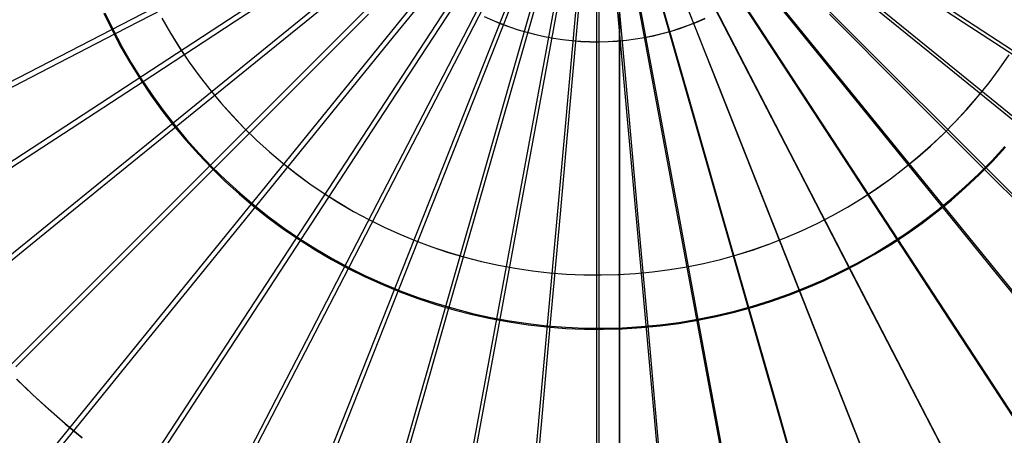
# Model space of a CAD drawing. Header units: millimetres. Extents: x 20498 to 21098, y 1199 to 1799.
# Tile 51 of 110: x 20725 to 20849, y 1417 to 1469. Entities that reach past the tile are written whole.
import ezdxf

# ---------------------------------------------------------------- set-up
doc = ezdxf.new("R2010")
doc.units = ezdxf.units.MM
doc.layers.add('Rico Pouf Ferm Living', color=7, linetype='Continuous', true_color=0x000000)

msp = doc.modelspace()

# ---------------------------------------------------------------- linework, layer by layer
at = {"layer": 'Rico Pouf Ferm Living'}
for p, q in [((20800.56, 1269.55, 65.24), (20800.56, 1728.9, 65.19)), ((20800.53, 1284.02, 0.02), (20800.53, 1714.45, -0.02)), ((20800.53, 1284.01, 10.81), (20800.53, 1714.44, 10.76)), ((20800.55, 1392.9, 33.66), (20800.55, 1605.56, 33.63)), ((20632.98, 1414.14, 54.98), (20797.32, 1499.11, 54.68)), ((20642.49, 1397.84, 54.96), (20797.34, 1499.08, 54.68)), ((20653.73, 1382.43, 54.94), (20797.36, 1499.04, 54.68)), ((20666.57, 1368.19, 54.92), (20797.39, 1499.01, 54.68)), ((20680.81, 1355.35, 54.9), (20797.42, 1498.98, 54.68)), ((20696.22, 1344.11, 54.88), (20797.46, 1498.96, 54.68)), ((20712.52, 1334.6, 54.87), (20797.49, 1498.94, 54.68)), ((20729.43, 1326.91, 54.87), (20797.53, 1498.92, 54.68)), ((20746.66, 1321.04, 54.87), (20797.57, 1498.91, 54.68)), ((20763.94, 1316.98, 54.87), (20797.6, 1498.9, 54.68)), ((20781.02, 1314.64, 54.87), (20797.64, 1498.9, 54.68)), ((20797.68, 1313.85, 52.88), (20797.67, 1499.3, 52.68)), ((20797.68, 1313.89, 54.88), (20797.68, 1498.89, 54.68)), ((20814.34, 1314.64, 54.88), (20797.71, 1498.9, 54.68)), ((20831.42, 1316.98, 54.9), (20797.75, 1498.9, 54.68)), ((20848.69, 1321.05, 54.91), (20797.79, 1498.91, 54.68)), ((20865.93, 1326.91, 54.93), (20797.83, 1498.92, 54.68)), ((20882.84, 1334.6, 54.95), (20797.86, 1498.94, 54.68)), ((20899.14, 1344.11, 54.98), (20797.9, 1498.96, 54.68)), ((20914.54, 1355.35, 55.01), (20797.93, 1498.99, 54.68)), ((20928.78, 1368.19, 55.04), (20797.96, 1499.01, 54.68)), ((20941.62, 1382.43, 55.07), (20797.99, 1499.04, 54.68)), ((20952.87, 1397.84, 55.1), (20798.02, 1499.08, 54.68)), ((20789.47, 1488.23, 420.95), (20772.17, 1466.93, 420.26)), ((20790.59, 1487.42, 420.95), (20775.57, 1464.45, 420.26)), ((20805.28, 1487.42, 420.96), (20820.29, 1464.45, 420.28)), ((20806.39, 1488.23, 420.96), (20823.69, 1466.93, 420.28)), ((20791.77, 1486.73, 420.95), (20779.16, 1462.35, 420.25)), ((20792.99, 1486.17, 420.95), (20782.89, 1460.66, 420.25)), ((20802.87, 1486.17, 420.95), (20812.97, 1460.66, 420.27)), ((20804.1, 1486.73, 420.96), (20816.7, 1462.35, 420.27)), ((20794.24, 1485.75, 420.95), (20786.69, 1459.36, 420.25)), ((20795.49, 1485.45, 420.95), (20790.5, 1458.47, 420.25)), ((20796.73, 1485.28, 420.95), (20794.26, 1457.95, 420.25)), ((20797.93, 1485.23, 420.95), (20797.93, 1457.79, 420.25)), ((20797.93, 1485.21, 422.95), (20797.93, 1457.72, 422.25)), ((20799.14, 1485.28, 420.95), (20801.6, 1457.95, 420.26)), ((20800.37, 1485.45, 420.95), (20805.37, 1458.47, 420.26)), ((20801.63, 1485.75, 420.95), (20809.18, 1459.36, 420.26)), ((20763.73, 1476.29, 420.27), (20752.24, 1468.78, 419.61)), ((20832.13, 1476.29, 420.3), (20843.62, 1468.78, 419.65)), ((20749.44, 1473.58, 419.62), (20737.3, 1467.31, 418.7)), ((20766.21, 1472.89, 420.27), (20755.55, 1464.24, 419.6)), ((20829.66, 1472.89, 420.3), (20840.31, 1464.24, 419.64)), ((20735.89, 1469.9, 420.7), (20736.92, 1467.76, 420.7)), ((20736.01, 1469.96, 418.7), (20737.04, 1467.83, 418.7)), ((20743.17, 1469.29, 52.42), (20744.24, 1467.41, 52.42)), ((20743.17, 1469.28, 54.42), (20744.24, 1467.41, 54.42)), ((20769.04, 1469.76, 420.26), (20759.33, 1460.05, 419.59)), ((20783.55, 1469.5, 52.51), (20784.59, 1469.03, 52.51)), ((20783.55, 1469.49, 54.51), (20784.59, 1469.02, 54.51)), ((20784.59, 1469.03, 52.51), (20785.65, 1468.59, 52.51)), ((20784.59, 1469.02, 54.51), (20785.65, 1468.58, 54.51)), ((20810.23, 1468.8, 52.52), (20811.28, 1469.26, 52.52)), ((20810.23, 1468.79, 54.52), (20811.28, 1469.25, 54.52)), ((20826.83, 1469.76, 420.29), (20836.53, 1460.05, 419.63)), ((20736.92, 1467.76, 420.7), (20738.03, 1465.66, 420.69)), ((20737.04, 1467.83, 418.7), (20738.14, 1465.73, 418.7)), ((20752.24, 1468.78, 419.61), (20740.8, 1461.31, 418.69)), ((20785.65, 1468.59, 52.51), (20786.72, 1468.19, 52.51)), ((20785.65, 1468.58, 54.51), (20786.72, 1468.18, 54.51)), ((20786.72, 1468.19, 52.51), (20787.81, 1467.83, 52.51)), ((20786.72, 1468.18, 54.51), (20787.81, 1467.82, 54.51)), ((20787.81, 1467.83, 52.51), (20788.91, 1467.51, 52.51)), ((20787.81, 1467.82, 54.51), (20788.91, 1467.5, 54.51)), ((20805.89, 1467.36, 52.51), (20806.99, 1467.66, 52.52)), ((20805.89, 1467.35, 54.51), (20806.99, 1467.65, 54.52)), ((20806.99, 1467.66, 52.52), (20808.08, 1468.01, 52.52)), ((20806.99, 1467.65, 54.52), (20808.09, 1468, 54.52)), ((20808.08, 1468.01, 52.52), (20809.16, 1468.39, 52.52)), ((20808.09, 1468, 54.52), (20809.17, 1468.38, 54.52)), ((20809.16, 1468.39, 52.52), (20810.23, 1468.8, 52.52)), ((20809.17, 1468.38, 54.52), (20810.23, 1468.79, 54.52)), ((20843.62, 1468.78, 419.65), (20855.06, 1461.31, 418.74)), ((20737.3, 1467.31, 418.7), (20726.71, 1461.83, 417.66)), ((20744.24, 1467.41, 54.42), (20745.38, 1465.57, 54.41)), ((20744.24, 1467.41, 52.42), (20745.38, 1465.58, 52.41)), ((20772.17, 1466.93, 420.26), (20763.52, 1456.27, 419.59)), ((20788.91, 1467.51, 52.51), (20790.02, 1467.22, 52.51)), ((20788.91, 1467.5, 54.51), (20790.02, 1467.21, 54.51)), ((20790.02, 1467.22, 52.51), (20791.13, 1466.97, 52.51)), ((20790.02, 1467.21, 54.51), (20791.14, 1466.97, 54.51)), ((20791.13, 1466.97, 52.51), (20792.26, 1466.77, 52.51)), ((20791.14, 1466.97, 54.51), (20792.26, 1466.76, 54.51)), ((20792.26, 1466.77, 52.51), (20793.39, 1466.6, 52.51)), ((20792.26, 1466.76, 54.51), (20793.39, 1466.59, 54.51)), ((20793.39, 1466.6, 52.51), (20794.53, 1466.47, 52.51)), ((20793.39, 1466.59, 54.51), (20794.53, 1466.46, 54.51)), ((20794.53, 1466.47, 52.51), (20795.67, 1466.38, 52.51)), ((20794.53, 1466.46, 54.51), (20795.67, 1466.37, 54.51)), ((20795.67, 1466.38, 52.51), (20796.82, 1466.33, 52.51)), ((20795.67, 1466.37, 54.51), (20796.82, 1466.32, 54.51)), ((20799.11, 1466.35, 52.51), (20800.25, 1466.42, 52.51)), ((20799.11, 1466.34, 54.51), (20800.25, 1466.41, 54.51)), ((20800.25, 1466.42, 52.51), (20801.39, 1466.53, 52.51)), ((20800.25, 1466.41, 54.51), (20801.39, 1466.52, 54.51)), ((20801.39, 1466.53, 52.51), (20802.52, 1466.68, 52.51)), ((20801.39, 1466.52, 54.51), (20802.53, 1466.67, 54.51)), ((20802.52, 1466.68, 52.51), (20803.65, 1466.87, 52.51)), ((20802.53, 1466.67, 54.51), (20803.65, 1466.86, 54.51)), ((20803.65, 1466.87, 52.51), (20804.77, 1467.09, 52.51)), ((20803.65, 1466.86, 54.51), (20804.78, 1467.08, 54.51)), ((20804.77, 1467.09, 52.51), (20805.89, 1467.36, 52.51)), ((20804.78, 1467.08, 54.51), (20805.89, 1467.35, 54.51)), ((20823.69, 1466.93, 420.28), (20832.34, 1456.27, 419.62)), ((20738.03, 1465.66, 420.69), (20739.21, 1463.61, 420.69)), ((20738.14, 1465.73, 418.7), (20739.32, 1463.68, 418.69)), ((20745.38, 1465.58, 52.41), (20746.59, 1463.78, 52.41)), ((20745.38, 1465.57, 54.41), (20746.58, 1463.78, 54.41)), ((20796.82, 1466.33, 52.51), (20797.96, 1466.32, 52.51)), ((20796.82, 1466.32, 54.51), (20797.96, 1466.31, 54.51)), ((20797.96, 1466.32, 52.51), (20799.11, 1466.35, 52.51)), ((20797.96, 1466.31, 54.51), (20799.11, 1466.34, 54.51)), ((20755.55, 1464.24, 419.6), (20744.94, 1455.64, 418.68)), ((20775.57, 1464.45, 420.26), (20768.06, 1452.96, 419.59)), ((20820.29, 1464.45, 420.28), (20827.8, 1452.96, 419.61)), ((20840.31, 1464.24, 419.64), (20850.92, 1455.64, 418.73)), ((20848.14, 1462.9, 52.46), (20849.37, 1464.68, 52.46)), ((20848.14, 1462.9, 54.46), (20849.38, 1464.67, 54.46)), ((20739.21, 1463.61, 420.69), (20740.46, 1461.59, 420.69)), ((20739.32, 1463.68, 418.69), (20740.57, 1461.66, 418.69)), ((20746.58, 1463.78, 54.41), (20747.85, 1462.03, 54.41)), ((20746.59, 1463.78, 52.41), (20747.85, 1462.03, 52.41)), ((20846.85, 1461.17, 54.45), (20848.14, 1462.9, 54.46)), ((20846.85, 1461.17, 52.45), (20848.14, 1462.9, 52.46)), ((20726.71, 1461.83, 417.66), (20716.4, 1456.5, 416.42)), ((20740.46, 1461.59, 420.69), (20741.78, 1459.62, 420.68)), ((20740.57, 1461.66, 418.69), (20741.89, 1459.69, 418.69)), ((20747.85, 1462.03, 54.41), (20749.17, 1460.32, 54.41)), ((20747.85, 1462.03, 52.41), (20749.17, 1460.33, 52.41)), ((20779.16, 1462.35, 420.25), (20772.86, 1450.16, 419.58)), ((20816.7, 1462.35, 420.27), (20823.01, 1450.16, 419.61)), ((20740.8, 1461.31, 418.69), (20730.82, 1454.78, 417.65)), ((20749.17, 1460.33, 52.41), (20750.55, 1458.67, 52.4)), ((20749.17, 1460.32, 54.41), (20750.55, 1458.66, 54.4)), ((20782.89, 1460.66, 420.25), (20777.84, 1447.89, 419.58)), ((20812.97, 1460.66, 420.27), (20818.03, 1447.89, 419.6)), ((20845.49, 1459.49, 52.45), (20846.85, 1461.17, 52.45)), ((20845.5, 1459.49, 54.45), (20846.85, 1461.17, 54.45)), ((20741.78, 1459.62, 420.68), (20743.17, 1457.69, 420.68)), ((20741.89, 1459.69, 418.69), (20743.28, 1457.77, 418.69)), ((20759.33, 1460.05, 419.59), (20749.67, 1450.39, 418.67)), ((20786.69, 1459.36, 420.25), (20782.91, 1446.17, 419.58)), ((20809.18, 1459.36, 420.26), (20812.95, 1446.17, 419.59)), ((20836.53, 1460.05, 419.63), (20846.19, 1450.39, 418.72)), ((20844.08, 1457.85, 52.44), (20845.49, 1459.49, 52.45)), ((20844.09, 1457.85, 54.44), (20845.5, 1459.49, 54.45)), ((20743.28, 1457.77, 418.69), (20744.73, 1455.9, 418.68)), ((20750.55, 1458.67, 52.4), (20751.99, 1457.06, 52.4)), ((20750.55, 1458.66, 54.4), (20751.99, 1457.05, 54.4)), ((20790.5, 1458.47, 420.25), (20788, 1444.97, 419.58)), ((20794.26, 1457.95, 420.25), (20793.03, 1444.28, 419.58)), ((20797.93, 1457.79, 420.25), (20797.93, 1444.06, 419.58)), ((20801.6, 1457.95, 420.26), (20802.84, 1444.28, 419.59)), ((20805.37, 1458.47, 420.26), (20807.87, 1444.97, 419.59)), ((20842.62, 1456.26, 54.44), (20844.09, 1457.85, 54.44)), ((20842.62, 1456.27, 52.44), (20844.08, 1457.85, 52.44)), ((20743.17, 1457.69, 420.68), (20744.63, 1455.82, 420.68)), ((20751.99, 1457.06, 52.4), (20753.49, 1455.5, 52.4)), ((20751.99, 1457.05, 54.4), (20753.49, 1455.49, 54.4)), ((20797.93, 1457.72, 422.25), (20797.93, 1443.96, 421.58)), ((20744.94, 1455.64, 418.68), (20735.68, 1448.12, 417.64)), ((20744.63, 1455.82, 420.68), (20746.15, 1453.99, 420.67)), ((20744.73, 1455.9, 418.68), (20746.24, 1454.08, 418.68)), ((20753.49, 1455.5, 52.4), (20755.03, 1453.99, 52.4)), ((20753.49, 1455.49, 54.4), (20755.03, 1453.98, 54.4)), ((20763.52, 1456.27, 419.59), (20754.91, 1445.67, 418.67)), ((20832.34, 1456.27, 419.62), (20840.95, 1445.67, 418.71)), ((20841.1, 1454.74, 52.44), (20842.62, 1456.27, 52.44)), ((20841.1, 1454.73, 54.44), (20842.62, 1456.26, 54.44)), ((20730.82, 1454.78, 417.65), (20721.11, 1448.44, 416.41)), ((20746.24, 1454.08, 418.68), (20747.82, 1452.31, 418.68)), ((20839.52, 1453.26, 52.43), (20841.1, 1454.74, 52.44)), ((20839.53, 1453.25, 54.43), (20841.1, 1454.73, 54.44)), ((20746.15, 1453.99, 420.67), (20747.73, 1452.22, 420.67)), ((20755.03, 1453.99, 52.4), (20756.63, 1452.54, 52.39)), ((20755.03, 1453.98, 54.4), (20756.63, 1452.53, 54.39)), ((20768.06, 1452.96, 419.59), (20760.58, 1441.53, 418.66)), ((20827.8, 1452.96, 419.61), (20835.28, 1441.53, 418.7)), ((20837.9, 1451.83, 52.43), (20839.52, 1453.26, 52.43)), ((20837.9, 1451.82, 54.43), (20839.53, 1453.25, 54.43)), ((20847.23, 1451.45, 418.72), (20848.84, 1453.19, 418.73)), ((20847.32, 1451.36, 420.72), (20848.93, 1453.1, 420.72)), ((20747.73, 1452.22, 420.67), (20749.37, 1450.51, 420.67)), ((20747.82, 1452.31, 418.68), (20749.46, 1450.6, 418.68)), ((20756.63, 1452.54, 52.39), (20758.28, 1451.14, 52.39)), ((20756.63, 1452.53, 54.39), (20758.28, 1451.13, 54.39)), ((20836.23, 1450.46, 52.43), (20837.9, 1451.83, 52.43)), ((20836.23, 1450.46, 54.43), (20837.9, 1451.82, 54.43)), ((20749.67, 1450.39, 418.67), (20741.23, 1441.96, 417.63)), ((20749.37, 1450.51, 420.67), (20751.07, 1448.85, 420.67)), ((20749.46, 1450.6, 418.68), (20751.16, 1448.95, 418.67)), ((20758.28, 1451.14, 52.39), (20759.98, 1449.8, 52.39)), ((20758.28, 1451.13, 54.39), (20759.97, 1449.8, 54.39)), ((20834.51, 1449.15, 54.42), (20836.23, 1450.46, 54.43)), ((20834.51, 1449.15, 52.42), (20836.23, 1450.46, 52.43)), ((20845.56, 1449.77, 418.72), (20847.23, 1451.45, 418.72)), ((20845.65, 1449.67, 420.71), (20847.32, 1451.36, 420.72)), ((20846.19, 1450.39, 418.72), (20854.63, 1441.96, 417.69)), ((20759.97, 1449.8, 54.39), (20761.72, 1448.52, 54.39)), ((20759.98, 1449.8, 52.39), (20761.72, 1448.52, 52.39)), ((20772.86, 1450.16, 419.58), (20766.58, 1438.03, 418.66)), ((20823.01, 1450.16, 419.61), (20829.28, 1438.03, 418.69)), ((20832.75, 1447.9, 54.42), (20834.51, 1449.15, 54.42)), ((20832.75, 1447.91, 52.42), (20834.51, 1449.15, 52.42)), ((20843.83, 1448.15, 418.71), (20845.56, 1449.77, 418.72)), ((20843.92, 1448.05, 420.71), (20845.65, 1449.67, 420.71)), ((20735.68, 1448.12, 417.64), (20726.68, 1440.81, 416.4)), ((20751.07, 1448.85, 420.67), (20752.83, 1447.25, 420.67)), ((20751.16, 1448.95, 418.67), (20752.91, 1447.36, 418.67)), ((20761.72, 1448.52, 54.39), (20763.5, 1447.3, 54.39)), ((20761.72, 1448.52, 52.39), (20763.5, 1447.31, 52.39)), ((20777.84, 1447.89, 419.58), (20772.81, 1435.2, 418.66)), ((20818.03, 1447.89, 419.6), (20823.05, 1435.2, 418.68)), ((20830.94, 1446.72, 52.42), (20832.75, 1447.91, 52.42)), ((20830.95, 1446.71, 54.42), (20832.75, 1447.9, 54.42)), ((20842.05, 1446.58, 418.71), (20843.83, 1448.15, 418.71)), ((20842.14, 1446.48, 420.71), (20843.92, 1448.05, 420.71)), ((20752.83, 1447.25, 420.67), (20754.64, 1445.72, 420.66)), ((20752.91, 1447.36, 418.67), (20754.72, 1445.82, 418.67)), ((20763.5, 1447.31, 52.39), (20765.33, 1446.15, 52.39)), ((20763.5, 1447.3, 54.39), (20765.32, 1446.14, 54.39)), ((20829.1, 1445.6, 52.42), (20830.94, 1446.72, 52.42)), ((20829.1, 1445.59, 54.42), (20830.95, 1446.71, 54.42)), ((20754.91, 1445.67, 418.67), (20747.39, 1436.41, 417.63)), ((20754.64, 1445.72, 420.66), (20756.5, 1444.25, 420.66)), ((20754.72, 1445.82, 418.67), (20756.58, 1444.36, 418.67)), ((20765.32, 1446.14, 54.39), (20767.19, 1445.05, 54.39)), ((20765.33, 1446.15, 52.39), (20767.19, 1445.06, 52.39)), ((20782.91, 1446.17, 419.58), (20779.15, 1433.04, 418.66)), ((20812.95, 1446.17, 419.59), (20816.71, 1433.04, 418.67)), ((20827.21, 1444.54, 52.41), (20829.1, 1445.6, 52.42)), ((20827.22, 1444.53, 54.41), (20829.1, 1445.59, 54.42)), ((20840.22, 1445.08, 418.71), (20842.05, 1446.58, 418.71)), ((20840.3, 1444.98, 420.7), (20842.14, 1446.48, 420.71)), ((20840.95, 1445.67, 418.71), (20848.47, 1436.41, 417.67)), ((20756.5, 1444.25, 420.66), (20758.41, 1442.84, 420.66)), ((20756.58, 1444.36, 418.67), (20758.49, 1442.95, 418.67)), ((20767.19, 1445.06, 52.39), (20769.09, 1444.03, 52.39)), ((20767.19, 1445.05, 54.39), (20769.09, 1444.03, 54.39)), ((20788, 1444.97, 419.58), (20785.51, 1431.54, 418.66)), ((20793.03, 1444.28, 419.58), (20791.8, 1430.68, 418.66)), ((20802.84, 1444.28, 419.59), (20804.06, 1430.68, 418.66)), ((20807.87, 1444.97, 419.59), (20810.35, 1431.54, 418.67)), ((20825.3, 1443.55, 52.41), (20827.21, 1444.54, 52.41)), ((20825.3, 1443.54, 54.41), (20827.22, 1444.53, 54.41)), ((20838.33, 1443.65, 418.7), (20840.22, 1445.08, 418.71)), ((20838.41, 1443.54, 420.7), (20840.3, 1444.98, 420.7)), ((20758.49, 1442.95, 418.67), (20760.44, 1441.62, 418.66)), ((20769.09, 1444.03, 54.39), (20771.03, 1443.07, 54.38)), ((20769.09, 1444.03, 52.39), (20771.03, 1443.08, 52.38)), ((20771.03, 1443.08, 52.38), (20772.99, 1442.18, 52.38)), ((20771.03, 1443.07, 54.38), (20772.99, 1442.18, 54.38)), ((20797.93, 1444.06, 419.58), (20797.93, 1430.4, 418.66)), ((20797.93, 1443.96, 421.58), (20797.93, 1430.27, 420.66)), ((20823.34, 1442.62, 52.41), (20825.3, 1443.55, 52.41)), ((20823.35, 1442.62, 54.41), (20825.3, 1443.54, 54.41)), ((20836.4, 1442.28, 418.7), (20838.33, 1443.65, 418.7)), ((20836.48, 1442.17, 420.69), (20838.41, 1443.54, 420.7)), ((20741.23, 1441.96, 417.63), (20733.03, 1433.76, 416.39)), ((20758.41, 1442.84, 420.66), (20760.37, 1441.51, 420.66)), ((20772.99, 1442.18, 54.38), (20774.99, 1441.36, 54.38)), ((20772.99, 1442.18, 52.38), (20774.99, 1441.36, 52.38)), ((20819.35, 1440.97, 54.4), (20821.36, 1441.76, 54.4)), ((20819.35, 1440.98, 52.4), (20821.36, 1441.76, 52.4)), ((20821.36, 1441.76, 54.4), (20823.35, 1442.62, 54.41)), ((20821.36, 1441.76, 52.4), (20823.34, 1442.62, 52.41)), ((20834.42, 1440.98, 418.7), (20836.4, 1442.28, 418.7)), ((20834.49, 1440.86, 420.69), (20836.48, 1442.17, 420.69)), ((20726.68, 1440.81, 416.4), (20717.7, 1433.52, 414.92)), ((20760.58, 1441.53, 418.66), (20754.06, 1431.55, 417.62)), ((20760.37, 1441.51, 420.66), (20762.38, 1440.24, 420.66)), ((20760.44, 1441.62, 418.66), (20762.45, 1440.35, 418.66)), ((20774.99, 1441.36, 54.38), (20777.02, 1440.6, 54.38)), ((20774.99, 1441.36, 52.38), (20777.01, 1440.61, 52.38)), ((20777.01, 1440.61, 52.38), (20779.06, 1439.93, 52.38)), ((20777.02, 1440.6, 54.38), (20779.06, 1439.92, 54.38)), ((20817.31, 1440.26, 52.4), (20819.35, 1440.98, 52.4)), ((20817.32, 1440.25, 54.4), (20819.35, 1440.97, 54.4)), ((20832.4, 1439.75, 418.69), (20834.42, 1440.98, 418.7)), ((20832.47, 1439.63, 420.69), (20834.49, 1440.86, 420.69)), ((20835.28, 1441.53, 418.7), (20841.8, 1431.55, 417.66)), ((20762.38, 1440.24, 420.66), (20764.43, 1439.04, 420.66)), ((20762.45, 1440.35, 418.66), (20764.49, 1439.16, 418.66)), ((20779.06, 1439.93, 52.38), (20781.14, 1439.32, 52.38)), ((20779.06, 1439.92, 54.38), (20781.14, 1439.31, 54.38)), ((20781.14, 1439.32, 52.38), (20783.23, 1438.78, 52.38)), ((20781.14, 1439.31, 54.38), (20783.23, 1438.77, 54.38)), ((20813.17, 1439.03, 54.4), (20815.25, 1439.61, 54.4)), ((20813.17, 1439.04, 52.4), (20815.25, 1439.61, 52.4)), ((20815.25, 1439.61, 52.4), (20817.31, 1440.26, 52.4)), ((20815.25, 1439.61, 54.4), (20817.32, 1440.25, 54.4)), ((20830.33, 1438.58, 418.69), (20832.4, 1439.75, 418.69)), ((20830.4, 1438.47, 420.69), (20832.47, 1439.63, 420.69)), ((20766.58, 1438.03, 418.66), (20761.1, 1427.43, 417.62)), ((20764.43, 1439.04, 420.66), (20766.52, 1437.91, 420.65)), ((20764.49, 1439.16, 418.66), (20766.58, 1438.03, 418.66)), ((20766.58, 1438.03, 418.66), (20768.7, 1436.98, 418.66)), ((20783.23, 1438.78, 52.38), (20785.34, 1438.32, 52.38)), ((20783.23, 1438.77, 54.38), (20785.34, 1438.31, 54.38)), ((20785.34, 1438.32, 52.38), (20787.46, 1437.92, 52.38)), ((20785.34, 1438.31, 54.38), (20787.46, 1437.92, 54.38)), ((20806.82, 1437.76, 52.39), (20808.95, 1438.11, 52.39)), ((20806.82, 1437.75, 54.39), (20808.95, 1438.1, 54.39)), ((20808.95, 1438.11, 52.39), (20811.07, 1438.54, 52.39)), ((20808.95, 1438.1, 54.39), (20811.07, 1438.53, 54.39)), ((20811.07, 1438.54, 52.39), (20813.17, 1439.04, 52.4)), ((20811.07, 1438.53, 54.39), (20813.17, 1439.03, 54.4)), ((20828.23, 1437.5, 418.69), (20830.33, 1438.58, 418.69)), ((20828.29, 1437.38, 420.68), (20830.4, 1438.47, 420.69)), ((20829.28, 1438.03, 418.69), (20834.76, 1427.43, 417.65)), ((20766.52, 1437.91, 420.65), (20768.65, 1436.86, 420.65)), ((20768.65, 1436.86, 420.65), (20770.81, 1435.88, 420.65)), ((20768.7, 1436.98, 418.66), (20770.86, 1436, 418.66)), ((20787.46, 1437.92, 54.38), (20789.6, 1437.6, 54.38)), ((20787.46, 1437.92, 52.38), (20789.6, 1437.61, 52.38)), ((20789.6, 1437.61, 52.38), (20791.74, 1437.36, 52.38)), ((20789.6, 1437.6, 54.38), (20791.75, 1437.36, 54.38)), ((20791.74, 1437.36, 52.38), (20793.9, 1437.19, 52.38)), ((20791.75, 1437.36, 54.38), (20793.9, 1437.19, 54.38)), ((20793.9, 1437.19, 54.38), (20796.06, 1437.09, 54.38)), ((20793.9, 1437.19, 52.38), (20796.06, 1437.1, 52.38)), ((20796.06, 1437.1, 52.38), (20798.21, 1437.08, 52.39)), ((20796.06, 1437.09, 54.38), (20798.22, 1437.08, 54.39)), ((20798.21, 1437.08, 52.39), (20800.37, 1437.14, 52.39)), ((20798.22, 1437.08, 54.39), (20800.38, 1437.13, 54.39)), ((20800.37, 1437.14, 52.39), (20802.53, 1437.27, 52.39)), ((20800.38, 1437.13, 54.39), (20802.53, 1437.26, 54.39)), ((20802.53, 1437.27, 52.39), (20804.68, 1437.48, 52.39)), ((20802.53, 1437.26, 54.39), (20804.68, 1437.47, 54.39)), ((20804.68, 1437.48, 52.39), (20806.82, 1437.76, 52.39)), ((20804.68, 1437.47, 54.39), (20806.82, 1437.75, 54.39)), ((20826.09, 1436.48, 418.68), (20828.23, 1437.5, 418.69)), ((20826.14, 1436.36, 420.68), (20828.29, 1437.38, 420.68)), ((20747.39, 1436.41, 417.63), (20740.08, 1427.41, 416.38)), ((20770.81, 1435.88, 420.65), (20773, 1434.97, 420.65)), ((20770.86, 1436, 418.66), (20773.05, 1435.1, 418.66)), ((20821.71, 1434.68, 418.68), (20823.91, 1435.54, 418.68)), ((20823.91, 1435.54, 418.68), (20826.09, 1436.48, 418.68)), ((20823.96, 1435.42, 420.68), (20826.14, 1436.36, 420.68)), ((20848.47, 1436.41, 417.67), (20855.78, 1427.41, 416.43)), ((20772.81, 1435.2, 418.66), (20768.42, 1424.11, 417.61)), ((20773, 1434.97, 420.65), (20775.23, 1434.15, 420.65)), ((20773.05, 1435.1, 418.66), (20775.27, 1434.27, 418.66)), ((20775.27, 1434.27, 418.66), (20777.52, 1433.53, 418.66)), ((20819.47, 1433.89, 418.68), (20821.71, 1434.68, 418.68)), ((20819.51, 1433.76, 420.67), (20821.75, 1434.55, 420.67)), ((20821.75, 1434.55, 420.67), (20823.96, 1435.42, 420.68)), ((20823.05, 1435.2, 418.68), (20827.44, 1424.11, 417.64)), ((20733.03, 1433.76, 416.39), (20724.85, 1425.58, 414.91)), ((20775.23, 1434.15, 420.65), (20777.48, 1433.4, 420.65)), ((20777.48, 1433.4, 420.65), (20779.76, 1432.73, 420.65)), ((20777.52, 1433.53, 418.66), (20779.79, 1432.86, 418.66)), ((20814.93, 1432.55, 418.67), (20817.21, 1433.18, 418.67)), ((20814.96, 1432.42, 420.67), (20817.25, 1433.05, 420.67)), ((20817.21, 1433.18, 418.67), (20819.47, 1433.89, 418.68)), ((20817.25, 1433.05, 420.67), (20819.51, 1433.76, 420.67)), ((20779.15, 1433.04, 418.66), (20775.87, 1421.57, 417.61)), ((20779.76, 1432.73, 420.65), (20782.06, 1432.14, 420.65)), ((20779.79, 1432.86, 418.66), (20782.08, 1432.27, 418.66)), ((20782.06, 1432.14, 420.65), (20784.37, 1431.63, 420.65)), ((20782.08, 1432.27, 418.66), (20784.4, 1431.76, 418.66)), ((20810.3, 1431.53, 418.67), (20812.62, 1432, 418.67)), ((20810.33, 1431.4, 420.66), (20812.65, 1431.87, 420.66)), ((20812.62, 1432, 418.67), (20814.93, 1432.55, 418.67)), ((20812.65, 1431.87, 420.66), (20814.96, 1432.42, 420.67)), ((20816.71, 1433.04, 418.67), (20819.99, 1421.57, 417.63)), ((20754.06, 1431.55, 417.62), (20747.71, 1421.84, 416.37)), ((20785.51, 1431.54, 418.66), (20783.34, 1419.82, 417.61)), ((20784.37, 1431.63, 420.65), (20786.71, 1431.2, 420.65)), ((20784.4, 1431.76, 418.66), (20786.73, 1431.33, 418.66)), ((20786.71, 1431.2, 420.65), (20789.06, 1430.85, 420.65)), ((20786.73, 1431.33, 418.66), (20789.07, 1430.98, 418.66)), ((20789.06, 1430.85, 420.65), (20791.41, 1430.58, 420.65)), ((20789.07, 1430.98, 418.66), (20791.43, 1430.71, 418.66)), ((20791.8, 1430.68, 418.66), (20790.73, 1418.8, 417.62)), ((20791.41, 1430.58, 420.65), (20793.78, 1430.39, 420.65)), ((20791.43, 1430.71, 418.66), (20793.79, 1430.53, 418.66)), ((20800.89, 1430.47, 418.66), (20803.26, 1430.61, 418.66)), ((20803.26, 1430.61, 418.66), (20805.61, 1430.84, 418.66)), ((20803.27, 1430.48, 420.66), (20805.63, 1430.7, 420.66)), ((20804.06, 1430.68, 418.66), (20805.13, 1418.8, 417.62)), ((20805.61, 1430.84, 418.66), (20807.96, 1431.14, 418.67)), ((20805.63, 1430.7, 420.66), (20807.98, 1431.01, 420.66)), ((20807.96, 1431.14, 418.67), (20810.3, 1431.53, 418.67)), ((20807.98, 1431.01, 420.66), (20810.33, 1431.4, 420.66)), ((20810.35, 1431.54, 418.67), (20812.52, 1419.82, 417.63)), ((20841.8, 1431.55, 417.66), (20848.15, 1421.84, 416.42)), ((20793.78, 1430.39, 420.65), (20796.15, 1430.29, 420.65)), ((20793.79, 1430.53, 418.66), (20796.15, 1430.43, 418.66)), ((20796.15, 1430.43, 418.66), (20798.52, 1430.41, 418.66)), ((20796.15, 1430.29, 420.65), (20798.53, 1430.27, 420.66)), ((20797.93, 1430.4, 418.66), (20797.93, 1418.48, 417.62)), ((20797.93, 1430.27, 420.66), (20797.93, 1418.31, 419.61)), ((20798.52, 1430.41, 418.66), (20800.89, 1430.47, 418.66)), ((20798.53, 1430.27, 420.66), (20800.9, 1430.33, 420.66)), ((20800.9, 1430.33, 420.66), (20803.27, 1430.48, 420.66)), ((20740.08, 1427.41, 416.38), (20732.79, 1418.43, 414.9)), ((20761.1, 1427.43, 417.62), (20755.78, 1417.13, 416.37)), ((20834.76, 1427.43, 417.65), (20840.08, 1417.13, 416.41)), ((20726.93, 1422.12, 10.75), (20724.95, 1424.04, 10.74)), ((20726.94, 1422.12, 22.18), (20724.95, 1424.04, 22.18)), ((20724.96, 1424.04, 33.61), (20726.94, 1422.12, 33.61)), ((20768.42, 1424.11, 417.61), (20764.15, 1413.32, 416.37)), ((20827.44, 1424.11, 417.64), (20831.71, 1413.32, 416.4)), ((20728.96, 1420.25, 10.75), (20726.93, 1422.12, 10.75)), ((20726.94, 1422.12, 33.61), (20728.97, 1420.25, 33.61)), ((20728.97, 1420.25, 22.18), (20726.94, 1422.12, 22.18)), ((20747.71, 1421.84, 416.37), (20741.38, 1412.16, 414.89)), ((20775.87, 1421.57, 417.61), (20772.68, 1410.42, 416.36)), ((20819.99, 1421.57, 417.63), (20823.18, 1410.42, 416.39)), ((20848.15, 1421.84, 416.42), (20854.48, 1412.16, 414.95)), ((20731.04, 1418.44, 10.75), (20728.96, 1420.25, 10.75)), ((20728.97, 1420.25, 33.61), (20731.05, 1418.44, 33.61)), ((20731.04, 1418.44, 22.18), (20728.97, 1420.25, 22.18)), ((20783.34, 1419.82, 417.61), (20781.23, 1408.41, 416.36)), ((20812.52, 1419.82, 417.63), (20814.63, 1408.41, 416.38)), ((20732.79, 1418.43, 414.9), (20725.33, 1409.25, 413.16)), ((20733.16, 1416.68, 10.75), (20731.04, 1418.44, 10.75)), ((20733.16, 1416.68, 22.18), (20731.04, 1418.44, 22.18)), ((20731.05, 1418.44, 33.61), (20733.17, 1416.68, 33.61)), ((20790.73, 1418.8, 417.62), (20789.68, 1407.25, 416.37)), ((20797.93, 1418.48, 417.62), (20797.93, 1406.88, 416.37)), ((20797.93, 1418.31, 419.61), (20797.93, 1406.68, 418.36)), ((20805.13, 1418.8, 417.62), (20806.18, 1407.25, 416.37)), ((20755.78, 1417.13, 416.37), (20750.46, 1406.86, 414.89)), ((20840.08, 1417.13, 416.41), (20845.39, 1406.86, 414.93))]:
    msp.add_line(p, q, dxfattribs=at)

doc.saveas('drawing.dxf')
